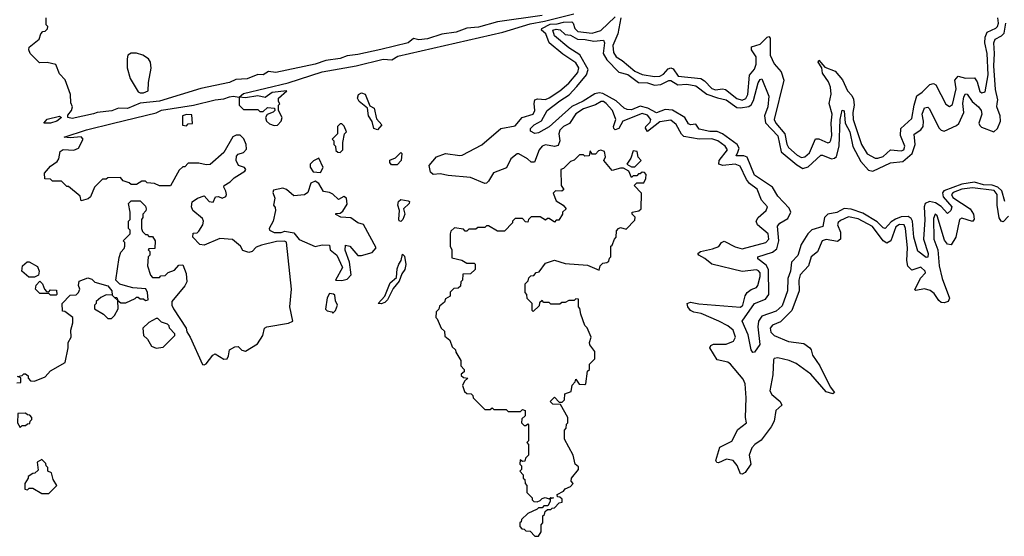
# Model space of a CAD drawing. Extents: x 2494106 to 2685573, y 758056 to 915185.
# Tile 187 of 256: x 2656212 to 2661722, y 800170 to 803064. Entities that reach past the tile are written whole.
import ezdxf

# ---------------------------------------------------------------- set-up
doc = ezdxf.new("R2010")
doc.units = 0

msp = doc.modelspace()

# ---------------------------------------------------------------- linework, layer by layer
at = {"layer": '0CON05XD'}
for points in [[(2656195, 801030), (2656218.3, 801031.7), (2656218.3, 801058.3), (2656200, 801065), (2656225, 801070), (2656235, 801080), (2656245, 801080), (2656258.3, 801068.3), (2656260, 801055), (2656271.7, 801041.7), (2656295, 801040), (2656355, 801062.5), (2656385, 801097.5), (2656466.4, 801143.6), (2656482.5, 801225), (2656482.5, 801255), (2656500, 801285), (2656497.5, 801325), (2656510, 801365), (2656510, 801395), (2656465, 801430), (2656451.7, 801431.7), (2656450, 801475), (2656495, 801520), (2656527, 801523), (2656540, 801535), (2656547.5, 801555), (2656540, 801575), (2656545, 801600), (2656593, 801617), (2656615, 801610), (2656633, 801593), (2656705, 801572.5), (2656726.7, 801545), (2656730, 801520), (2656740, 801510), (2656755, 801507.5), (2656760, 801490), (2656778.3, 801478.3), (2656805, 801477.5), (2656858.3, 801501.7), (2656865, 801510), (2656875, 801510), (2656885, 801500), (2656905, 801500), (2656915, 801490), (2656930, 801495), (2656927.5, 801535), (2656917, 801557), (2656845, 801562.5), (2656803, 801573), (2656773, 801583), (2656750, 801605), (2656768.3, 801731.7), (2656778.3, 801761.7), (2656797, 801783), (2656800, 801795), (2656800, 801815), (2656790, 801825), (2656830, 801865), (2656830, 801885), (2656820, 801895), (2656820, 801935), (2656830, 801945), (2656830, 801985), (2656820, 802035), (2656835, 802050), (2656885, 802050), (2656915, 802020), (2656920, 802005), (2656917, 801993), (2656900, 801975), (2656900, 801955), (2656892.5, 801945), (2656892.5, 801895), (2656898.3, 801878.3), (2656915, 801860), (2656925, 801860), (2656935, 801850), (2656955, 801850), (2656970, 801825), (2656968.3, 801781.7), (2656935, 801780), (2656930, 801775), (2656940, 801765), (2656940, 801745), (2656930, 801735), (2656927.5, 801685), (2656943, 801633), (2656955, 801620), (2656995, 801620), (2657001.7, 801628.3), (2657025, 801630), (2657041.7, 801648.3), (2657078.3, 801661.7), (2657101.7, 801688.3), (2657125, 801690), (2657143, 801643), (2657146.7, 801595), (2657136.1, 801573.9), (2657062.5, 801485), (2657062.5, 801465), (2657072.5, 801445), (2657142.5, 801335), (2657146.7, 801315), (2657166.2, 801285), (2657235, 801132.5), (2657245, 801130), (2657255, 801136.7), (2657292, 801185), (2657305, 801192.5), (2657355, 801162.3), (2657372.9, 801165), (2657380.5, 801180.5), (2657385.7, 801214.3), (2657415, 801230.8), (2657435, 801234), (2657455, 801212.2), (2657475, 801206.8), (2657541.9, 801248.1), (2657572.5, 801295), (2657582, 801335), (2657595, 801344), (2657716, 801364), (2657740, 801375), (2657723.3, 801455), (2657733.3, 801555), (2657705, 801817.5), (2657693.3, 801823.3), (2657648.3, 801821.7), (2657565, 801800), (2657535, 801790), (2657512, 801765), (2657495, 801760), (2657460.6, 801770.6), (2657446.7, 801795), (2657402.7, 801832.7), (2657331.7, 801838.3), (2657245, 801800), (2657220, 801805), (2657180, 801845), (2657181.7, 801868.3), (2657205, 801870), (2657215, 801880), (2657237.5, 801915), (2657240, 801935), (2657235, 801950), (2657180, 801995), (2657172.5, 802015), (2657177, 802043), (2657206.4, 802063.6), (2657245, 802076.7), (2657272.5, 802045), (2657295, 802042.5), (2657308.3, 802071.7), (2657325, 802072.5), (2657345, 802063.8), (2657365, 802073.8), (2657370, 802085), (2657365, 802102.5), (2657354.2, 802125), (2657356, 802135), (2657390, 802155), (2657411.7, 802178.3), (2657472.5, 802215), (2657476.7, 802225), (2657470, 802235), (2657437, 802247), (2657422.5, 802275), (2657425, 802300), (2657435, 802310), (2657465, 802320), (2657481.7, 802338.3), (2657480, 802365), (2657467, 802397), (2657445, 802417.5), (2657423.6, 802416.4), (2657405, 802407.5), (2657355, 802320), (2657277, 802253), (2657255, 802250), (2657215, 802260), (2657155, 802260), (2657135, 802240), (2657125, 802240), (2657105, 802220), (2657055, 802132.5), (2656995, 802132.5), (2656967, 802147), (2656925, 802150), (2656915, 802160), (2656895, 802160), (2656865, 802140), (2656835, 802140), (2656825, 802150), (2656791.7, 802161.7), (2656775, 802180), (2656705, 802177.5), (2656695, 802170), (2656675, 802170), (2656630, 802125), (2656608.3, 802071.7), (2656595, 802060), (2656555, 802050), (2656550, 802075), (2656485, 802130), (2656475, 802130), (2656445, 802160), (2656395, 802160), (2656385, 802170), (2656351.7, 802171.7), (2656350, 802205), (2656385, 802242.5), (2656420.7, 802269.3), (2656430, 802285), (2656437.5, 802325), (2656455, 802337.5), (2656515, 802333.3), (2656540, 802345), (2656567.5, 802395), (2656555, 802407.5), (2656495, 802401.2), (2656460, 802405), (2656585, 802446.5), (2656736.7, 802485), (2656975, 802541.2), (2657005, 802556.7), (2657185, 802585.6), (2657305, 802614.2), (2657355, 802620), (2657385, 802632.5), (2657405.6, 802635.6), (2657440, 802630), (2657465, 802650), (2657715, 802710.6), (2657905, 802771.2), (2658095, 802806.2), (2658245, 802842.3), (2658295, 802839.2), (2658328.8, 802858.8), (2658915, 802993.5), (2659068.9, 803041), (2659148, 803055), (2659312.8, 803097.2)], [(2659135, 803088), (2658885, 803051.8), (2658778.6, 803021.5), (2658715, 803015.6), (2658655, 802994.5), (2658575, 802983.3), (2658493.1, 802956.9), (2658445, 802951.5), (2658415, 802958), (2658385, 802933.5), (2658232.3, 802897.7), (2658105, 802869.1), (2658045, 802862.2), (2658005, 802846.4), (2657925, 802834.4), (2657866.1, 802813.9), (2657645, 802768.6), (2657605, 802774), (2657575, 802754.4), (2657545, 802756.7), (2657485, 802732.9), (2657421.4, 802728.6), (2657385, 802711.4), (2657225, 802678.8), (2656995, 802607.2), (2656885, 802597.1), (2656815, 802566.9), (2656765, 802568.5), (2656726.9, 802553.1), (2656645, 802544.4), (2656625, 802535.6), (2656505, 802510), (2656481.2, 802515), (2656480.5, 802529.5), (2656502.5, 802555), (2656507.5, 802575), (2656498.3, 802598.3), (2656496.7, 802645), (2656467, 802727), (2656435, 802760), (2656413, 802813), (2656365, 802823.3), (2656323, 802823), (2656270, 802875), (2656262.5, 802895), (2656265, 802910), (2656320, 802955), (2656330, 802985), (2656341.7, 802998.3), (2656355, 803000), (2656367, 803013), (2656370, 803025), (2656360, 803035), (2656360, 803075)], [(2659219.1, 803040.8), (2659255, 803049.5), (2659301.2, 803051.2), (2659309.5, 803045), (2659319.2, 803015), (2659335, 802998.2), (2659415, 802988.2), (2659465, 803003.3), (2659545, 803079.6)], [(2659576.1, 803075), (2659559.3, 802985), (2659531.3, 802918.7), (2659535, 802880), (2659550.4, 802855), (2659583.5, 802835), (2659655, 802775.3), (2659695, 802756.2), (2659765, 802746.2), (2659795, 802747.8), (2659815, 802757.8), (2659841.7, 802788.3), (2659855, 802794.6), (2659868.3, 802788.3), (2659897.8, 802747.8), (2660024.3, 802734.3), (2660045, 802721.5), (2660085, 802677.9), (2660105, 802671.6), (2660145, 802676.2), (2660162.2, 802672.2), (2660225, 802622.4), (2660255, 802613.2), (2660275, 802623.1), (2660286.8, 802645), (2660296.2, 802753.8), (2660323.3, 802786.7), (2660334, 802815), (2660332.7, 802855), (2660308.2, 802895), (2660307.8, 802912.2), (2660355, 802926.5), (2660395, 802966), (2660405, 802968.8), (2660410.9, 802960.9), (2660412.5, 802865), (2660435, 802815.8), (2660472.5, 802772.5), (2660488.9, 802725), (2660434.6, 802505), (2660444, 802485), (2660493.3, 802425), (2660505, 802366), (2660515, 802347.3), (2660562.1, 802305), (2660587.6, 802292.4), (2660605.7, 802295), (2660631.9, 802318.1), (2660665, 802395.6), (2660685, 802397.1), (2660735, 802373.3), (2660745, 802377.5), (2660750.4, 802389.5), (2660756.7, 802415), (2660753.2, 802485), (2660759.5, 802535), (2660741.5, 802595), (2660753.9, 802646.1), (2660749.1, 802685), (2660737.8, 802715), (2660705.5, 802765), (2660700, 802795), (2660681.2, 802825), (2660683.8, 802836.2), (2660718.3, 802798.3), (2660775.7, 802775.7), (2660816.6, 802726.6), (2660843.9, 802665), (2660868.3, 802638.3), (2660877.7, 802617.7), (2660882.3, 802585), (2660875.2, 802544.8), (2660877, 802505), (2660923.8, 802363.8), (2660955, 802312.7), (2660998.6, 802288.5), (2661015, 802287.3), (2661045, 802297.2), (2661085, 802335.7), (2661145, 802330), (2661160, 802335), (2661165.5, 802355), (2661141.1, 802415), (2661143.8, 802455), (2661205, 802511.2), (2661216.8, 802585), (2661233, 802636.9), (2661262.4, 802657.6), (2661305, 802701.4), (2661325, 802707.1), (2661338.4, 802698.4), (2661395, 802590), (2661415, 802578), (2661431.4, 802588.6), (2661453.3, 802676.7), (2661445.4, 802725), (2661463.3, 802746.7), (2661505, 802736.9), (2661555, 802737.8), (2661571.2, 802715), (2661585, 802661.2), (2661595.9, 802654.1), (2661615, 802660), (2661631.4, 802755), (2661626.8, 802875), (2661613.8, 802933.8), (2661614.8, 802965.2), (2661626.1, 802993.9), (2661675, 803015.5), (2661685, 803025.7), (2661690.3, 803045), (2661685.7, 803075)], [(2661745.9, 801964.1), (2661715, 801931.5), (2661704.7, 801934.7), (2661694.3, 801954.3), (2661682.9, 802025), (2661681.6, 802085), (2661665, 802106.6), (2661545, 802121.5), (2661485, 802114.1), (2661436.2, 802095), (2661426.1, 802085), (2661435, 802067.7), (2661532, 802005), (2661549.3, 801975), (2661553.4, 801946.6), (2661545, 801934.3), (2661485, 801951.8), (2661470.6, 801945), (2661451.8, 801845), (2661425, 801802.5), (2661405, 801806), (2661388.3, 801828.3), (2661347.1, 801965), (2661335, 801973.8), (2661325, 801950), (2661328.1, 801835), (2661350.9, 801775), (2661358.5, 801685), (2661375, 801613.3), (2661415.7, 801504.3), (2661408.8, 801485), (2661385, 801476.9), (2661369.3, 801479.3), (2661355, 801490), (2661329.7, 801529.7), (2661306.6, 801546.6), (2661275, 801555.6), (2661227.5, 801547.5), (2661221.2, 801551.2), (2661253.3, 801616.7), (2661281.5, 801645), (2661279.2, 801655), (2661255, 801678.5), (2661205, 801660), (2661182.5, 801682.5), (2661175.9, 801715), (2661180.4, 801785), (2661169.2, 801895), (2661161.4, 801915), (2661135, 801917.2), (2661115, 801904.4), (2661086.4, 801825), (2661065, 801811.8), (2661044.3, 801824.3), (2660983.6, 801905), (2660905, 801948.2), (2660850.7, 801959.3), (2660805, 801938.8), (2660792.1, 801927.9), (2660787.8, 801915), (2660805.6, 801874.4), (2660805, 801833.8), (2660788.3, 801821.7), (2660725, 801833.3), (2660702.9, 801825), (2660676.3, 801763.7), (2660641.4, 801735), (2660625.6, 801685), (2660580.5, 801635), (2660572.7, 801605), (2660573.8, 801545), (2660532.5, 801435), (2660468.9, 801371.1), (2660425, 801352.5), (2660412.5, 801335), (2660415, 801313.8), (2660433.8, 801295), (2660515, 801260.8), (2660600.3, 801250.3), (2660634, 801225), (2660642, 801215), (2660648.1, 801185), (2660689.4, 801125), (2660747.8, 801007.8), (2660772.5, 800975), (2660762.5, 800967.5), (2660725, 800979.2), (2660638.8, 801078.8), (2660558.2, 801138.2), (2660517.5, 801155), (2660455, 801169.4), (2660435, 801166), (2660430.6, 801159.4), (2660426.2, 801075), (2660410.5, 800985), (2660421.4, 800965), (2660468.6, 800925), (2660477.5, 800905), (2660443.3, 800875), (2660434, 800815), (2660417.5, 800782.5), (2660361.7, 800708.3), (2660325.3, 800684.7), (2660309.1, 800665), (2660294.6, 800625), (2660304.2, 800575), (2660271.7, 800528.3), (2660255, 800517.5), (2660245, 800520), (2660227.4, 800567.4), (2660204, 800595), (2660167.6, 800602.4), (2660122.3, 800582.3), (2660114, 800584), (2660108, 800595), (2660130.9, 800669.1), (2660197.5, 800702.5), (2660231.1, 800768.9), (2660280, 800805), (2660272.9, 800835), (2660276.7, 800945), (2660272.2, 801025), (2660259.8, 801049.8), (2660190, 801135), (2660175.5, 801145.5), (2660115, 801158.6), (2660074.2, 801225.8), (2660080.3, 801239.7), (2660095, 801246), (2660165, 801246.9), (2660206.9, 801263.1), (2660218.1, 801285), (2660204.5, 801325), (2660175, 801349.5), (2660125, 801376), (2660025, 801418.2), (2659985, 801424.7), (2659965, 801434.5), (2659950.5, 801455), (2659948, 801475), (2659965, 801481.9), (2660012.1, 801472.1), (2660245, 801452.9), (2660258.2, 801465), (2660272.2, 801517.8), (2660283.4, 801536.6), (2660305, 801553.1), (2660335, 801564.3), (2660343.1, 801575), (2660355.9, 801625), (2660355.3, 801645), (2660347.4, 801657.4), (2660335, 801662.1), (2660255, 801653.8), (2660085.3, 801695.3), (2660046.5, 801726.5), (2660012, 801745), (2660006.2, 801755), (2660022.5, 801765), (2660089.1, 801780.9), (2660125, 801792.5), (2660138.8, 801815), (2660155, 801822.5), (2660215, 801791.5), (2660255, 801779.6), (2660388, 801815), (2660404.3, 801835), (2660401.1, 801865), (2660340, 801915), (2660334, 801935), (2660344.5, 801955.5), (2660388.8, 801995), (2660396, 802015), (2660363.6, 802053.6), (2660339.2, 802115), (2660297, 802146.9), (2660278.7, 802168.7), (2660244, 802244), (2660215, 802254.7), (2660147.3, 802247.3), (2660123.8, 802253.8), (2660126.9, 802275), (2660172.9, 802335), (2660160.5, 802355), (2660118.9, 802385), (2660086, 802396), (2660015, 802394.8), (2659929.3, 802409.3), (2659915, 802421.9), (2659885, 802476.5), (2659855, 802500.4), (2659795, 802492.3), (2659725, 802437.5), (2659714, 802456), (2659715.5, 802465), (2659741, 802489), (2659744.7, 802505), (2659725, 802529.7), (2659695, 802538), (2659587.1, 802495), (2659564, 802455), (2659545, 802446), (2659536, 802455), (2659535.7, 802465), (2659548, 802505), (2659529.2, 802555), (2659494.5, 802595), (2659479.2, 802605), (2659466.7, 802605), (2659435, 802586.7), (2659367.5, 802565), (2659325, 802537.3), (2659287.8, 802482.2), (2659255, 802464.6), (2659235.4, 802445), (2659228.9, 802425), (2659234.5, 802385), (2659225, 802360), (2659205.7, 802354.3), (2659155, 802363.2), (2659135, 802356.1), (2659118.4, 802335), (2659092.5, 802265), (2659075, 802266), (2659054.2, 802285), (2659005, 802311.5), (2658995, 802311.5), (2658961.2, 802285), (2658936.3, 802233.7), (2658863.9, 802206.1), (2658835, 802159.2), (2658825, 802147.5), (2658815, 802145.7), (2658735, 802180), (2658609.4, 802190.6), (2658565, 802200), (2658525, 802197.5), (2658510.2, 802210.2), (2658502.5, 802247.5), (2658544.8, 802295.2), (2658595, 802314.8), (2658675, 802302.2), (2658688.6, 802305), (2658797.2, 802362.8), (2658905, 802453.6), (2658985, 802468.9), (2659024.1, 802515.9), (2659085.4, 802535), (2659094.2, 802555), (2659090.9, 802595), (2659095.4, 802614.6), (2659110.2, 802619.8), (2659155, 802617.2), (2659175, 802625.9), (2659233.8, 802665), (2659285, 802708.5), (2659335, 802767.1), (2659341.4, 802795), (2659325, 802821.5), (2659251.4, 802871.4), (2659175, 802934), (2659155.4, 802985.4), (2659132, 803005), (2659134, 803015), (2659181, 803039), (2659219.1, 803040.8)], [(2660231.2, 802321.2), (2660237.5, 802345), (2660227.9, 802365), (2660144.8, 802424.8), (2660115, 802437.2), (2660075, 802438.4), (2660015, 802450.9), (2659995, 802478.8), (2659965, 802474.2), (2659955, 802480.8), (2659935, 802515.8), (2659865, 802556.2), (2659825, 802561.1), (2659775, 802542.9), (2659728, 802568), (2659685, 802579.4), (2659635, 802559.4), (2659610.9, 802560.9), (2659595, 802568.1), (2659549.3, 802609.3), (2659475, 802650.8), (2659455, 802654.6), (2659431.3, 802648.7), (2659365, 802607.3), (2659302.3, 802577.7), (2659175, 802464.5), (2659115, 802430), (2659095, 802426.7), (2659070, 802440), (2659070, 802455), (2659090.8, 802475), (2659132.5, 802497.5), (2659164.6, 802555.3), (2659235, 802610), (2659286.7, 802643.3), (2659330.2, 802689.8), (2659383.1, 802755), (2659392.5, 802785), (2659346, 802866), (2659285, 802905.5), (2659205, 802972.5), (2659195.5, 803004.5), (2659215, 803011.2), (2659236.5, 803006.5), (2659265, 802980), (2659295, 802977.7), (2659334, 802954), (2659376.9, 802953.1), (2659425, 802942.8), (2659479.1, 802949.1), (2659484.4, 802934.4), (2659477.8, 802875), (2659498.3, 802838.3), (2659565, 802769.1), (2659615, 802757.6), (2659675, 802711.1), (2659725, 802709.3), (2659765, 802696.4), (2659799.5, 802700.5), (2659845, 802723.5), (2659855, 802722.7), (2659895, 802699.6), (2659945, 802702.1), (2659995, 802692.5), (2660057.5, 802647.5), (2660116.9, 802626.9), (2660165, 802615.3), (2660225, 802572.7), (2660245, 802569.5), (2660291.7, 802578.3), (2660305, 802587.5), (2660319, 802611), (2660345, 802710), (2660355, 802728.8), (2660365, 802733.3), (2660404, 802635), (2660397.9, 802575), (2660379.7, 802525), (2660385.6, 802485.6), (2660455, 802412.5), (2660473.9, 802323.9), (2660560.4, 802250.4), (2660595, 802230), (2660625, 802240), (2660695, 802304.5), (2660705, 802305.5), (2660755, 802284.6), (2660772, 802288), (2660782.2, 802297.8), (2660798.6, 802355), (2660803.3, 802505), (2660815, 802556.7), (2660825, 802552.5), (2660831.1, 802485), (2660856.8, 802435), (2660875, 802354.2), (2660919.9, 802269.9), (2660961.2, 802221.2), (2660986.2, 802215), (2661085, 802262.9), (2661155, 802270), (2661206.5, 802313.4), (2661223.8, 802365), (2661217.6, 802422.4), (2661255, 802446.5), (2661268.2, 802465), (2661269.5, 802495), (2661261.6, 802535), (2661275, 802570.6), (2661294.4, 802574.4), (2661304.3, 802565), (2661355, 802458.6), (2661369.2, 802445), (2661385, 802440), (2661455, 802471.2), (2661467, 802483), (2661495.2, 802544.8), (2661490.3, 802595), (2661495, 802632), (2661505, 802649.2), (2661515, 802647.1), (2661541.8, 802605), (2661578.2, 802575), (2661592.9, 802555), (2661596.5, 802535), (2661580.4, 802485), (2661585, 802471.9), (2661595, 802462.3), (2661664.3, 802435.7), (2661685, 802454), (2661700.3, 802495), (2661699.3, 802525), (2661680.4, 802575), (2661683, 802595), (2661685.2, 802615), (2661672.8, 802672.8), (2661663, 802805), (2661667.9, 802875), (2661663, 802935), (2661671.5, 802955), (2661706.2, 802973.8), (2661720.8, 802989.2), (2661730.2, 803045)], [(2656885, 802653.3), (2656905, 802653.8), (2656930, 802665), (2656932.1, 802712.1), (2656947.2, 802792.8), (2656944, 802825), (2656932.7, 802845), (2656901.1, 802865), (2656865, 802876.5), (2656835, 802876.1), (2656816.9, 802865), (2656812.5, 802845), (2656813.1, 802795), (2656830.8, 802735), (2656875, 802660), (2656885, 802653.3)], [(2657635, 802470.6), (2657655, 802472.2), (2657675.5, 802495), (2657680, 802515), (2657660, 802555), (2657660, 802585), (2657667.5, 802592.5), (2657660, 802605), (2657660, 802625), (2657706.2, 802666.2), (2657625, 802656.2), (2657585, 802627.5), (2657545, 802637.5), (2657475, 802626.7), (2657440, 802630), (2657440, 802585), (2657465, 802560), (2657545, 802560), (2657555, 802550), (2657575, 802550), (2657598.3, 802571.7), (2657638.3, 802568.3), (2657640, 802555), (2657630, 802545), (2657597, 802533), (2657587.5, 802515), (2657593.3, 802495), (2657610, 802480), (2657635, 802470.6)], [(2658215, 802447.5), (2658193.8, 802455), (2658184, 802494), (2658162.9, 802525), (2658158.3, 802568.3), (2658110.8, 802605), (2658102.5, 802625), (2658107.5, 802645), (2658125, 802653.3), (2658145, 802646.7), (2658171.7, 802581.7), (2658195, 802567.5), (2658209.3, 802509.3), (2658237.5, 802475), (2658215, 802447.5)], [(2656385, 802483.5), (2656347.5, 802485), (2656365, 802506.2), (2656435, 802522.5), (2656446.1, 802516.1), (2656420, 802495), (2656385, 802483.5)], [(2657145, 802470), (2657155, 802480), (2657178.3, 802481.7), (2657175, 802530), (2657145, 802532.5), (2657122.5, 802525), (2657123, 802473), (2657145, 802470)], [(2658005, 802320), (2658020, 802335), (2658020, 802375), (2658030, 802425), (2658040, 802435), (2658028.3, 802468.3), (2658015, 802480), (2658005, 802480), (2657990, 802465), (2657990, 802425), (2657960, 802395), (2657970, 802385), (2657970, 802365), (2657980, 802355), (2657981.7, 802331.7), (2657991.7, 802321.7), (2658005, 802320)], [(2659115, 800170), (2659130, 800195), (2659130, 800235), (2659140, 800245), (2659140, 800285), (2659148.3, 800291.7), (2659151.7, 800308.3), (2659165, 800320), (2659185, 800320), (2659191.7, 800328.3), (2659205, 800330), (2659231.7, 800358.3), (2659248.3, 800361.7), (2659248.3, 800378.3), (2659235, 800390), (2659221.7, 800391.7), (2659220, 800405), (2659255, 800422.5), (2659263.6, 800436.4), (2659295, 800450), (2659310, 800465), (2659298.3, 800478.3), (2659300, 800495), (2659340, 800545), (2659338.3, 800558.3), (2659320, 800575), (2659310, 800625), (2659260, 800715), (2659260, 800765), (2659270, 800775), (2659271.7, 800798.3), (2659280, 800805), (2659280, 800835), (2659238.3, 800908.3), (2659195, 800910), (2659180, 800925), (2659205, 800950), (2659231.7, 800921.7), (2659248.3, 800921.7), (2659260, 800935), (2659261.7, 800968.3), (2659298.3, 800981.7), (2659303, 801017), (2659320, 801035), (2659325, 801050), (2659343, 801023), (2659375, 801020), (2659380, 801025), (2659390, 801095), (2659400, 801105), (2659400, 801135), (2659430, 801165), (2659430, 801205), (2659403, 801243), (2659400, 801255), (2659410, 801285), (2659387, 801337), (2659375, 801350), (2659352.5, 801415), (2659347, 801447), (2659340, 801455), (2659338.3, 801498.3), (2659325, 801500), (2659315, 801490), (2659285, 801490), (2659265, 801480), (2659245, 801480), (2659235, 801470), (2659185, 801470), (2659175, 801480), (2659145, 801480), (2659135, 801490), (2659121.7, 801478.3), (2659118.3, 801461.7), (2659085, 801430), (2659080, 801435), (2659080, 801475), (2659051.7, 801501.7), (2659050, 801525), (2659040, 801535), (2659040, 801585), (2659058.3, 801601.7), (2659061.7, 801618.3), (2659071.7, 801628.3), (2659088.3, 801631.7), (2659101.7, 801648.3), (2659118.3, 801651.7), (2659155, 801700), (2659205, 801717.5), (2659265, 801697.5), (2659389.3, 801689.3), (2659455, 801660), (2659460, 801685), (2659475, 801700), (2659497, 801703), (2659508.3, 801711.7), (2659511.7, 801728.3), (2659520, 801735), (2659520, 801795), (2659528.3, 801801.7), (2659540, 801835), (2659550, 801845), (2659551.7, 801881.7), (2659562.5, 801895), (2659575, 801900), (2659605, 801890), (2659655, 801940), (2659657, 801957), (2659640, 801975), (2659640, 801985), (2659677.5, 801992.5), (2659690, 802005), (2659691.7, 802091.7), (2659650, 802135), (2659665, 802150), (2659705, 802150), (2659716.4, 802173.6), (2659717.5, 802197.5), (2659708.3, 802208.3), (2659695, 802210), (2659685, 802200), (2659675, 802200), (2659665, 802190), (2659645, 802190), (2659635, 802180), (2659620, 802215), (2659591.7, 802231.7), (2659575, 802232.5), (2659528.3, 802218.3), (2659480, 802275), (2659490, 802295), (2659485, 802326.2), (2659465, 802333.3), (2659451.7, 802328.3), (2659435, 802310), (2659415, 802310), (2659405, 802330), (2659398.3, 802301.7), (2659375, 802300), (2659367, 802307), (2659345, 802307.5), (2659315, 802277.5), (2659295, 802270), (2659255, 802230), (2659240, 802225), (2659242.5, 802135), (2659257, 802113), (2659245, 802102.5), (2659210, 802105), (2659197.5, 802092.5), (2659215, 802050), (2659252.5, 802025), (2659270, 802005), (2659250, 801985), (2659250, 801975), (2659228.3, 801941.7), (2659215, 801940), (2659205, 801930), (2659175, 801950), (2659165, 801950), (2659155, 801940), (2659125, 801960), (2659075, 801960), (2659060, 801945), (2659055, 801930), (2659041.7, 801931.7), (2659025, 801950), (2658985, 801950), (2658970, 801935), (2658970, 801925), (2658925, 801880), (2658885, 801880), (2658835, 801910), (2658825, 801910), (2658815, 801900), (2658775, 801900), (2658765, 801890), (2658725, 801890), (2658715, 801880), (2658705, 801880), (2658695, 801890), (2658645, 801897.5), (2658625, 801880), (2658620, 801865), (2658620, 801795), (2658630, 801775), (2658630, 801730), (2658687, 801717), (2658715, 801700), (2658755, 801700), (2658760, 801695), (2658760, 801665), (2658735, 801640), (2658691.7, 801638.3), (2658690, 801605), (2658680, 801595), (2658678.3, 801571.7), (2658665, 801560), (2658641.7, 801558.3), (2658621.7, 801538.3), (2658620, 801515), (2658595, 801500), (2658588.3, 801481.7), (2658561.7, 801458.3), (2658558.3, 801441.7), (2658541.7, 801428.3), (2658540, 801395), (2658548.3, 801388.3), (2658570, 801335), (2658588.3, 801318.3), (2658591.7, 801291.7), (2658618.3, 801268.3), (2658631.7, 801231.7), (2658650, 801215), (2658651.7, 801201.7), (2658680, 801155), (2658680, 801125), (2658700, 801105), (2658698.3, 801091.7), (2658681.7, 801078.3), (2658681.7, 801071.7), (2658695, 801060), (2658720, 801055), (2658701.7, 801038.3), (2658690, 801015), (2658701.7, 800981.7), (2658715, 800970), (2658738.3, 800968.3), (2658748.3, 800958.3), (2658750, 800945), (2658815, 800880), (2658845, 800880), (2658855, 800890), (2658865, 800880), (2658935, 800880), (2658945, 800870), (2659015, 800870), (2659025, 800880), (2659040, 800875), (2659040, 800845), (2659021.7, 800828.3), (2659020, 800805), (2659035, 800790), (2659045, 800790), (2659055, 800800), (2659060, 800795), (2659060, 800705), (2659050, 800695), (2659060, 800685), (2659060, 800625), (2659041.7, 800608.3), (2659038.3, 800591.7), (2659025, 800590), (2659011.7, 800598.3), (2659010, 800575), (2659020, 800565), (2659020, 800545), (2659010, 800535), (2659030, 800515), (2659030, 800495), (2659038.3, 800488.3), (2659040, 800465), (2659050, 800455), (2659050, 800415), (2659080, 800385), (2659080, 800375), (2659090, 800365), (2659107, 800363), (2659125, 800370), (2659135, 800382.5), (2659153.3, 800386.7), (2659175, 800380), (2659185, 800387.5), (2659200, 800385), (2659180, 800380), (2659180, 800365), (2659168.3, 800341.7), (2659145, 800340), (2659135, 800330), (2659115, 800330), (2659108.3, 800321.7), (2659055, 800297.5), (2659020, 800265), (2659018.3, 800251.7), (2659010, 800245), (2659010, 800225), (2659021.7, 800211.7), (2659035, 800210), (2659045, 800200), (2659068.3, 800198.3), (2659095, 800170), (2659115, 800170)], [(2659655, 802240), (2659690, 802275), (2659673, 802293), (2659667.5, 802325), (2659645, 802330), (2659631.7, 802288.3), (2659610, 802255), (2659635, 802240), (2659655, 802240)], [(2657895, 802207.5), (2657910, 802235), (2657885, 802287.5), (2657856.4, 802273.6), (2657837.5, 802255), (2657837, 802237), (2657855, 802212.5), (2657895, 802207.5)], [(2658325, 802251.2), (2658291.7, 802251.7), (2658283, 802263), (2658283, 802277), (2658315, 802290), (2658345, 802320), (2658350, 802315), (2658347.5, 802275), (2658325, 802251.2)], [(2661725, 802046.2), (2661708.7, 802105), (2661686.6, 802126.6), (2661655, 802136.6), (2661605, 802138.6), (2661555, 802153.3), (2661485, 802141.8), (2661383.2, 802105), (2661376.5, 802093.5), (2661380.7, 802070.7), (2661427.7, 802015), (2661423.8, 801995), (2661405, 801978.5), (2661367.9, 802018), (2661337.1, 802037.1), (2661304.1, 802045.9), (2661279.7, 802035), (2661273.9, 802015), (2661277.3, 801942.7), (2661269.8, 801835), (2661296, 801754), (2661295, 801733.3), (2661285, 801731.9), (2661237.8, 801767.8), (2661215.5, 801845.5), (2661208.5, 801935), (2661200.4, 801950.4), (2661185, 801960.7), (2661145, 801959.5), (2661112.9, 801947.1), (2661088.6, 801931.4), (2661055, 801893.9), (2661045, 801897.2), (2661011.5, 801931.5), (2660931, 801981), (2660865, 802002.6), (2660825, 802005.3), (2660785, 801983.8), (2660735, 801973.8), (2660716.2, 801955), (2660706.9, 801905), (2660645, 801887.3), (2660623.1, 801865), (2660585.5, 801805), (2660566.2, 801743.8), (2660530.4, 801705), (2660525.8, 801655), (2660511.2, 801615), (2660509.4, 801545), (2660478.8, 801461.2), (2660445, 801431.3), (2660366, 801404), (2660347.2, 801375), (2660343.2, 801343.2), (2660354.3, 801245), (2660325, 801201.2), (2660315, 801198.8), (2660304.6, 801214.6), (2660289.3, 801299.3), (2660254.5, 801375), (2660325, 801473.5), (2660385, 801498.2), (2660404.7, 801525), (2660402.6, 801665), (2660389.4, 801689.4), (2660343.3, 801725), (2660343.3, 801735), (2660425, 801762.2), (2660448.8, 801781.2), (2660460.2, 801825), (2660452.5, 801907.5), (2660466.6, 801923.4), (2660510.4, 801949.6), (2660527.6, 801985), (2660518.8, 802008.8), (2660455.4, 802075), (2660425.3, 802125), (2660325, 802193.8), (2660283.5, 802293.5), (2660265, 802300.9), (2660220.8, 802300.8), (2660231.2, 802321.2)], [(2658015, 801602.5), (2658045, 801610), (2658067.5, 801635), (2658057.5, 801705), (2658033.6, 801773.6), (2658035, 801800), (2658060, 801795), (2658105, 801742.5), (2658125, 801742.5), (2658185, 801760), (2658207.5, 801785), (2658136.7, 801916.7), (2658105, 801926.2), (2658065, 801953.3), (2658008.3, 801958.3), (2657981.7, 801971.7), (2657981.7, 801978.3), (2658005, 801980), (2658019.3, 801990.7), (2658045, 802030), (2658040, 802065), (2658025, 802072.5), (2657995, 802057.5), (2657965, 802086.7), (2657945, 802096.7), (2657911.7, 802101.7), (2657886.1, 802146.1), (2657865, 802160), (2657841.7, 802148.3), (2657823.6, 802096.4), (2657806.4, 802083.6), (2657745, 802077.5), (2657705, 802112.5), (2657685, 802120), (2657631.7, 802108.3), (2657627.5, 802095), (2657638.8, 802065), (2657632.5, 802025), (2657641.7, 802011.7), (2657642.5, 801995), (2657630, 801935), (2657607.5, 801895), (2657610, 801885), (2657635, 801872.5), (2657675, 801872.5), (2657695, 801880), (2657745, 801870), (2657775, 801832.5), (2657865, 801793.3), (2657905, 801802.5), (2657945, 801800), (2657950, 801775), (2657987.5, 801745), (2658017.5, 801675), (2657980, 801605), (2658015, 801602.5)], [(2658345, 801933.3), (2658335, 801937.5), (2658333.1, 801946.9), (2658337.5, 801995), (2658328.6, 802025), (2658332.5, 802045), (2658345, 802056.2), (2658385, 802050), (2658392.5, 802045), (2658391.2, 802035), (2658360, 802005), (2658367.5, 801975), (2658356.2, 801945), (2658345, 801933.3)], [(2658235, 801472), (2658217.5, 801475), (2658254.5, 801515.5), (2658285, 801590), (2658320.8, 801619.2), (2658325, 801667.5), (2658333.1, 801695), (2658347.5, 801715), (2658355, 801750), (2658365, 801740), (2658372.5, 801692.5), (2658366.7, 801665), (2658349.6, 801640.4), (2658335, 801598.8), (2658301.3, 801558.7), (2658270, 801495), (2658255, 801480), (2658235, 801472)], [(2656262.3, 801622.3), (2656223.3, 801655), (2656227.5, 801685), (2656253, 801707), (2656265, 801707.5), (2656311.7, 801681.7), (2656320, 801655), (2656317, 801633), (2656295, 801622.5), (2656262.3, 801622.3)], [(2656415, 801520), (2656385, 801520), (2656375, 801530), (2656325, 801530), (2656300, 801555), (2656303, 801577), (2656325, 801600), (2656340, 801585), (2656350, 801555), (2656361.7, 801541.7), (2656375, 801540), (2656385, 801550), (2656418.3, 801548.3), (2656420, 801525), (2656415, 801520)], [(2656725, 801390), (2656743, 801407), (2656762.5, 801445), (2656760, 801490), (2656740, 801510), (2656730, 801520), (2656695, 801522.5), (2656665, 801507.5), (2656640, 801485), (2656640, 801475), (2656630, 801465), (2656630, 801445), (2656680, 801415), (2656705, 801390), (2656725, 801390)], [(2657965, 801420), (2657980, 801435), (2657990, 801465), (2657978.3, 801488.3), (2657975, 801520), (2657967, 801527), (2657945, 801530), (2657932.5, 801505), (2657922.5, 801442.5), (2657932.5, 801432.5), (2657958.3, 801428.3), (2657965, 801420)], [(2656975, 801223.3), (2657015, 801230), (2657080, 801295), (2657080, 801305), (2657050, 801335), (2657048.3, 801348.3), (2657038.3, 801358.3), (2657005, 801370), (2656985, 801390), (2656975, 801390), (2656935, 801367.5), (2656900, 801335), (2656904.2, 801294.2), (2656927.5, 801275), (2656950, 801235), (2656975, 801223.3)], [(2656215, 800780), (2656225, 800790), (2656245, 800790), (2656255, 800800), (2656268.3, 800801.7), (2656270, 800815), (2656280, 800825), (2656280, 800835), (2656268.3, 800848.3), (2656255, 800850), (2656245, 800860), (2656201.7, 800858.3), (2656200, 800805), (2656215, 800780)], [(2656375, 800410), (2656420, 800455), (2656398.3, 800488.3), (2656390, 800525), (2656370, 800535), (2656370, 800555), (2656360, 800565), (2656358.3, 800578.3), (2656335, 800600), (2656310, 800585), (2656315, 800540), (2656297, 800523), (2656285, 800522.5), (2656260, 800505), (2656260, 800495), (2656240, 800465), (2656240, 800435), (2656255, 800430), (2656265, 800440), (2656285, 800440), (2656335, 800410), (2656375, 800410)]]:
    msp.add_lwpolyline(points, dxfattribs=at)

doc.saveas('drawing.dxf')
